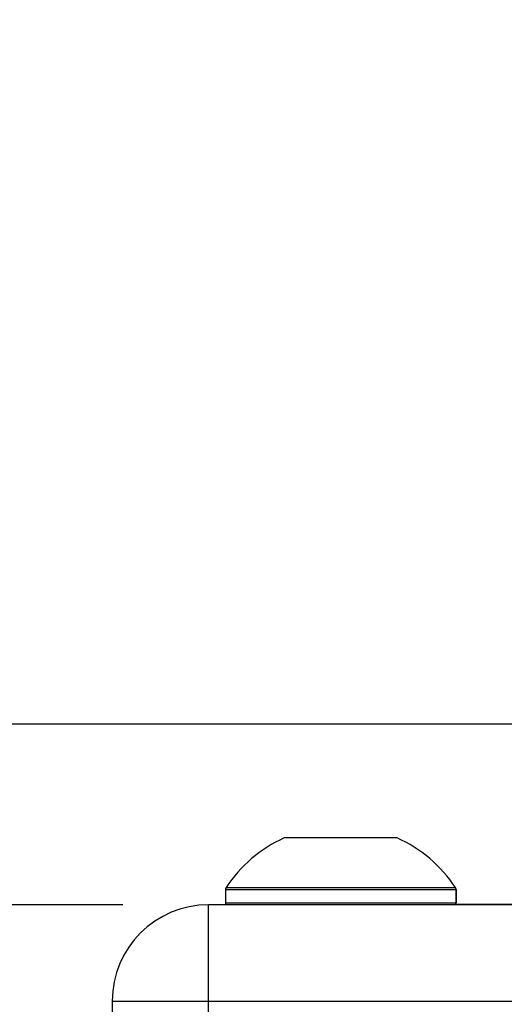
# Model space of a CAD drawing. Header units: inches. Extents: x 0 to 34, y 0 to 22.
# Tile 41 of 106: x 3.201 to 3.554, y 18.323 to 19.041. Entities that reach past the tile are written whole.
import ezdxf

# ---------------------------------------------------------------- set-up
doc = ezdxf.new("R2010")
doc.units = ezdxf.units.IN
doc.header["$LTSCALE"] = 1.87
doc.header["$MEASUREMENT"] = 0
doc.layers.get('0').update_dxf_attribs({"linetype": 'CONTINUOUS'})
doc.layers.add('02___PRT_ALL_AXES', color=7, linetype='CONTINUOUS')
doc.layers.add('DIMENSIONS', color=7, linetype='CONTINUOUS')
doc.styles.get("Standard").update_dxf_attribs({"font": 'txt', "width": 0.8})
doc.dimstyles.new('DIMSTYLE_2', dxfattribs={"dimtxt": 0.125, "dimasz": 0.18, "dimexe": 0.125, "dimexo": 0.0625, "dimgap": 0.0625, "dimtad": 0, "dimtih": 1, "dimtoh": 1, "dimlfac": 1.333333, "dimzin": 4, "dimdsep": 46, "dimtxsty": 'STANDARD', "dimblk": '_FILLED', "dimblk1": '_FILLED', "dimblk2": '_FILLED', "dimcen": 0.09, "dimadec": 0, "dimazin": 0, "dimtfac": 1, "dimtofl": 0, "dimtmove": 0, "dimatfit": 3, "dimldrblk": '_FILLED', "dimfxl": 1, "dimtolj": 1, "dimtzin": 4, "dimarcsym": 0})

# ---------------------------------------------------------------- blocks, each defined once
blk = doc.blocks.new('_FILLED')
at = {"color": 0, "linetype": 'BYBLOCK'}
blk.add_solid([(0, 0), (-1, 0.1736), (-1, -0.1736)], dxfattribs=at)
blk = doc.blocks.new('*D36')
at = {"layer": 'DIMENSIONS', "color": 2, "linetype": 'CONTINUOUS'}
for p, q in [((2.76809, 18.96848), (2.56954, 18.96848)), ((2.76809, 18.5269), (2.76809, 18.96848)), ((4.80355, 18.5269), (2.64309, 18.5269)), ((3.2759, 18.3952), (2.64309, 18.3952)), ((2.76809, 18.3952), (2.76809, 18.0352))]:
    blk.add_line(p, q, dxfattribs=at)
at = {"layer": 'DIMENSIONS', "color": 2, "linetype": 'CONTINUOUS', "xscale": 0.18, "yscale": 0.18, "zscale": 0.18}
for p, rotation in [((2.76809, 18.5269), 270), ((2.76809, 18.3952), 90)]:
    blk.add_blockref('_FILLED', p, dxfattribs=dict(at, rotation=rotation))
at = {"layer": 'DIMENSIONS', "color": 2, "linetype": 'CONTINUOUS', "insert": (2.50704, 19.03098), "char_height": 0.125, "width": 0.925, "attachment_point": 3, "line_spacing_factor": 0.9}
blk.add_mtext('.18{\\Ftxt.shx;\\W1.000000;\\H0.125000; }[4.5]', dxfattribs=at)

msp = doc.modelspace()

# ---------------------------------------------------------------- linework, layer by layer
at = {"color": 9, "linetype": 'CONTINUOUS'}
for p, q in [((3.35059, 18.40625), (3.5189, 18.40625)), ((3.35108, 18.40788), (3.51841, 18.40788)), ((3.3384, 10.5202), (3.3384, 18.3952)), ((3.35059, 18.39668), (3.5189, 18.39668)), ((3.26809, 18.32489), (9.70804, 18.32489))]:
    msp.add_line(p, q, dxfattribs=at)
at = {"color": 7, "linetype": 'CONTINUOUS'}
for p, q in [((3.5189, 18.39668), (3.5189, 18.40625)), ((9.63773, 18.3952), (3.3384, 18.3952)), ((3.35059, 18.39558), (3.35059, 18.3952)), ((3.35059, 18.39558), (3.35111, 18.39558)), ((3.51838, 18.39558), (9.45775, 18.39558)), ((3.5264, 18.39558), (3.5264, 18.3952)), ((3.26809, 18.32489), (3.26809, 10.59051))]:
    msp.add_line(p, q, dxfattribs=at)
for centre, radius, start, end in [((3.43475, 18.35239), 0.10039, 114.24963, 146.44269), ((3.43475, 18.35239), 0.10039, 33.55731, 65.75037), ((3.35355, 18.40625), 0.00295, 146.44269, 180), ((3.51595, 18.40625), 0.00295, 0, 33.55731), ((3.3384, 18.32489), 0.07031, 90, 180), ((3.35207, 18.39668), 0.00148, 180, 270), ((3.51742, 18.39668), 0.00148, 270, 360)]:
    msp.add_arc(centre, radius, start, end, dxfattribs=at)
at = {"layer": '02___PRT_ALL_AXES', "color": 7, "linetype": 'CONTINUOUS'}
for p, q in [((3.47598, 18.44392), (3.39351, 18.44392)), ((3.35059, 18.40625), (3.35059, 18.39668)), ((3.5189, 18.40625), (3.5189, 18.39668))]:
    msp.add_line(p, q, dxfattribs=at)
for start, end in [(114.24963, 146.44269), (33.55731, 65.75037)]:
    msp.add_arc((3.43475, 18.35239), 0.10039, start, end, dxfattribs=at)

# ---------------------------------------------------------------- dimensions: what is measured, and where the dimension line sits
at = {"layer": 'DIMENSIONS', "color": 2, "linetype": 'CONTINUOUS'}
dim = msp.add_linear_dim(base=(2.76809, 18.5269), p1=(3.3384, 18.3952), p2=(4.86605, 18.5269), angle=90, dimstyle='DIMSTYLE_2', dxfattribs=at)
dim.commit()
dim.dimension.update_dxf_attribs({"geometry": '*D36', "text_midpoint": (2.04454, 18.96848), "dimtype": 160})

doc.saveas('drawing.dxf')
